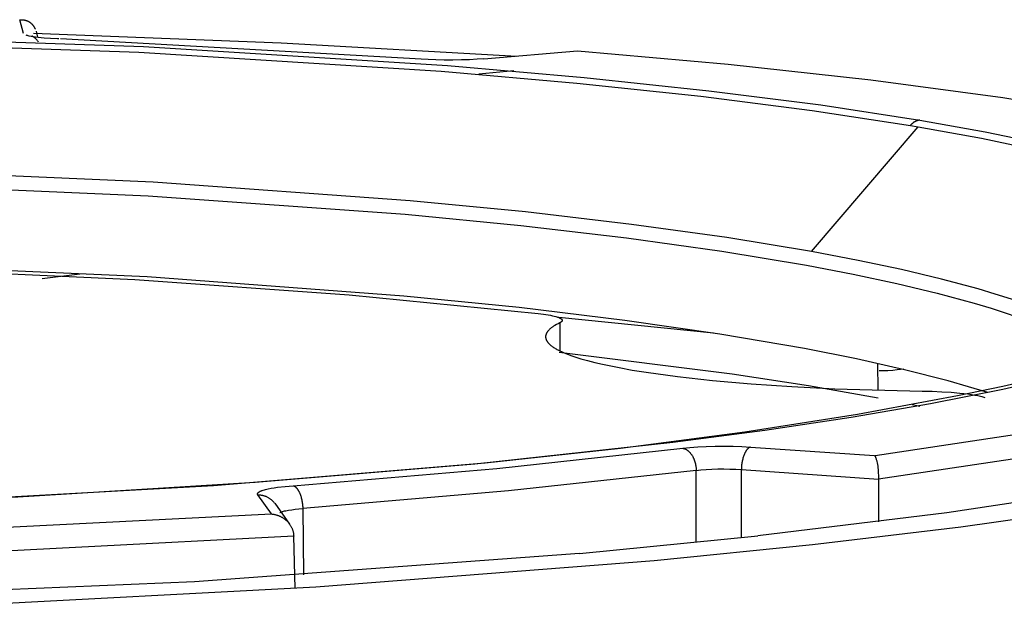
# Model space of a CAD drawing. Header units: millimetres. Extents: x -534 to -34, y 1269 to 1769.
# Tile 11 of 91: x -425 to -400, y 1487 to 1502. Entities that reach past the tile are written whole.
import ezdxf

# ---------------------------------------------------------------- set-up
doc = ezdxf.new("R2010")
doc.units = ezdxf.units.MM
doc.layers.add('ROXX_B.FLEX', color=7, linetype='Continuous', true_color=0x000000)

msp = doc.modelspace()

# ---------------------------------------------------------------- linework, layer by layer
at = {"layer": 'ROXX_B.FLEX', "color": 18, "true_color": 0x000000}
for points in [[(-425.248, 1501.998), (-425.236, 1501.999), (-425.224, 1501.999), (-425.212, 1502), (-425.2, 1501.999), (-425.188, 1501.999), (-425.176, 1501.998), (-425.165, 1501.997), (-425.153, 1501.996), (-425.142, 1501.994), (-425.131, 1501.992), (-425.12, 1501.99), (-425.109, 1501.987), (-425.098, 1501.984), (-425.088, 1501.981), (-425.078, 1501.978), (-425.068, 1501.974), (-425.058, 1501.97), (-425.048, 1501.966), (-425.038, 1501.962), (-425.029, 1501.957), (-425.02, 1501.953), (-425.011, 1501.948), (-425.002, 1501.943), (-424.993, 1501.937), (-424.985, 1501.932), (-424.976, 1501.926), (-424.968, 1501.92), (-424.96, 1501.914), (-424.953, 1501.907), (-424.945, 1501.901), (-424.938, 1501.894), (-424.93, 1501.887), (-424.923, 1501.88), (-424.916, 1501.872), (-424.91, 1501.865), (-424.903, 1501.857), (-424.897, 1501.85), (-424.891, 1501.842), (-424.885, 1501.833), (-424.879, 1501.825), (-424.873, 1501.817), (-424.868, 1501.808), (-424.863, 1501.799), (-424.858, 1501.791), (-424.853, 1501.782), (-424.849, 1501.772), (-424.844, 1501.763), (-424.84, 1501.754)], [(-425.248, 1501.998), (-425.236, 1501.999), (-425.224, 1501.999), (-425.212, 1502), (-425.2, 1501.999), (-425.188, 1501.999), (-425.176, 1501.998), (-425.165, 1501.997), (-425.153, 1501.996), (-425.142, 1501.994), (-425.131, 1501.992), (-425.12, 1501.99), (-425.109, 1501.987), (-425.098, 1501.984), (-425.088, 1501.981), (-425.078, 1501.978), (-425.068, 1501.974), (-425.058, 1501.97), (-425.048, 1501.966), (-425.038, 1501.962), (-425.029, 1501.957), (-425.02, 1501.953), (-425.011, 1501.948), (-425.002, 1501.943), (-424.993, 1501.937), (-424.985, 1501.932), (-424.976, 1501.926), (-424.968, 1501.92), (-424.96, 1501.914), (-424.953, 1501.907), (-424.945, 1501.901), (-424.938, 1501.894), (-424.93, 1501.887), (-424.923, 1501.88), (-424.916, 1501.872), (-424.91, 1501.865), (-424.903, 1501.857), (-424.897, 1501.85), (-424.891, 1501.842), (-424.885, 1501.833), (-424.879, 1501.825), (-424.873, 1501.817), (-424.868, 1501.808), (-424.863, 1501.799), (-424.858, 1501.791), (-424.853, 1501.782), (-424.849, 1501.772), (-424.844, 1501.763), (-424.84, 1501.754)], [(-424.821, 1501.699), (-424.779, 1501.545)], [(-424.821, 1501.699), (-424.779, 1501.545)], [(-424.761, 1501.416), (-424.769, 1501.428), (-424.777, 1501.44), (-424.785, 1501.451), (-424.793, 1501.462), (-424.802, 1501.473), (-424.81, 1501.483), (-424.819, 1501.492), (-424.828, 1501.502), (-424.838, 1501.511), (-424.848, 1501.519), (-424.857, 1501.527), (-424.866, 1501.534), (-424.874, 1501.54), (-424.882, 1501.546), (-424.89, 1501.551), (-424.897, 1501.555), (-424.903, 1501.559), (-424.909, 1501.562), (-424.915, 1501.565), (-424.92, 1501.568), (-424.924, 1501.569), (-424.928, 1501.571), (-424.933, 1501.573)], [(-424.761, 1501.416), (-424.769, 1501.428), (-424.777, 1501.44), (-424.785, 1501.451), (-424.793, 1501.462), (-424.802, 1501.473), (-424.81, 1501.483), (-424.819, 1501.492), (-424.828, 1501.502), (-424.838, 1501.511), (-424.848, 1501.519), (-424.857, 1501.527), (-424.866, 1501.534), (-424.874, 1501.54), (-424.882, 1501.546), (-424.89, 1501.551), (-424.897, 1501.555), (-424.903, 1501.559), (-424.909, 1501.562), (-424.915, 1501.565), (-424.92, 1501.568), (-424.924, 1501.569), (-424.928, 1501.571), (-424.933, 1501.573)], [(-424.889, 1501.649), (-418.416, 1501.396), (-412.259, 1501.047)], [(-424.889, 1501.649), (-418.416, 1501.396), (-412.259, 1501.047)], [(-413.122, 1500.978), (-410.682, 1501.19)], [(-413.122, 1500.978), (-410.682, 1501.19)]]:
    msp.add_lwpolyline(points, dxfattribs=at)
at = {"layer": 'ROXX_B.FLEX', "color": 18, "lineweight": -3, "true_color": 0x000000}
for points in [[(-425.152, 1501.641), (-425.248, 1501.998)], [(-464.702, 1500.769), (-457.154, 1501.237), (-448.75, 1501.554), (-439.806, 1501.681), (-430.739, 1501.597), (-422.016, 1501.297), (-414.073, 1500.8), (-410.505, 1500.489), (-407.247, 1500.144), (-404.321, 1499.771), (-401.735, 1499.376)], [(-464.553, 1500.624), (-457.053, 1501.09), (-448.702, 1501.406), (-439.812, 1501.533), (-430.801, 1501.448), (-422.132, 1501.15), (-414.24, 1500.655), (-410.695, 1500.345), (-407.459, 1500.002), (-404.552, 1499.63), (-401.984, 1499.237)], [(-424.258, 1501.499), (-424.443, 1501.508), (-424.612, 1501.52), (-424.764, 1501.536), (-424.832, 1501.544), (-424.895, 1501.553), (-424.951, 1501.563), (-425.001, 1501.573), (-425.024, 1501.579), (-425.044, 1501.584), (-425.063, 1501.589), (-425.081, 1501.595)], [(-424.229, 1501.498), (-424.258, 1501.499)], [(-414.765, 1500.97), (-424.182, 1501.496)], [(-410.682, 1501.19), (-406.745, 1500.836), (-403.02, 1500.426), (-399.571, 1499.963), (-396.46, 1499.452), (-395.048, 1499.18), (-393.74, 1498.897), (-392.541, 1498.606), (-391.457, 1498.307), (-390.958, 1498.154), (-390.49, 1498), (-390.052, 1497.845), (-389.644, 1497.688), (-389.267, 1497.53), (-389.09, 1497.45), (-388.921, 1497.371), (-388.759, 1497.291), (-388.606, 1497.211), (-388.46, 1497.13), (-388.322, 1497.05)], [(-413.122, 1500.978), (-413.3, 1500.965), (-413.498, 1500.954), (-413.712, 1500.947), (-413.935, 1500.944), (-414.159, 1500.945), (-414.376, 1500.95), (-414.58, 1500.958), (-414.765, 1500.97)], [(-412.337, 1500.66), (-413.258, 1500.579)], [(-401.735, 1499.376), (-401.743, 1499.375), (-401.751, 1499.374), (-401.76, 1499.373), (-401.768, 1499.371), (-401.777, 1499.369), (-401.785, 1499.367), (-401.793, 1499.365), (-401.802, 1499.362), (-401.81, 1499.36), (-401.819, 1499.357), (-401.827, 1499.354), (-401.835, 1499.35), (-401.843, 1499.346), (-401.852, 1499.342), (-401.86, 1499.338), (-401.868, 1499.334), (-401.876, 1499.329), (-401.884, 1499.324), (-401.892, 1499.319), (-401.899, 1499.314), (-401.907, 1499.309), (-401.915, 1499.303), (-401.922, 1499.297), (-401.93, 1499.291), (-401.937, 1499.285), (-401.944, 1499.278), (-401.951, 1499.272), (-401.958, 1499.265), (-401.965, 1499.258), (-401.971, 1499.251), (-401.978, 1499.244), (-401.984, 1499.237)], [(-401.735, 1499.376), (-400.033, 1499.071), (-398.468, 1498.75)], [(-404.563, 1495.939), (-401.78, 1499.202)], [(-401.984, 1499.237), (-401.78, 1499.202)], [(-401.78, 1499.202), (-400.13, 1498.902), (-398.613, 1498.584)], [(-404.563, 1495.939), (-406.777, 1496.305), (-409.27, 1496.652), (-412.034, 1496.975), (-415.053, 1497.269), (-421.759, 1497.752), (-429.136, 1498.072), (-436.857, 1498.211), (-444.573, 1498.171), (-451.955, 1497.964), (-458.744, 1497.619)], [(-458.857, 1497.253), (-452.083, 1497.603), (-444.708, 1497.814), (-436.994, 1497.858), (-429.269, 1497.721), (-421.889, 1497.401), (-415.18, 1496.917), (-412.161, 1496.622), (-409.398, 1496.298), (-406.906, 1495.949), (-404.695, 1495.582)], [(-404.75, 1493.404), (-406.957, 1493.782), (-409.445, 1494.141), (-412.204, 1494.475), (-415.218, 1494.779), (-421.918, 1495.277), (-429.288, 1495.606), (-437.002, 1495.747), (-444.704, 1495.701), (-452.066, 1495.482), (-458.826, 1495.12)], [(-397.348, 1493.865), (-397.479, 1493.936), (-397.617, 1494.007), (-397.761, 1494.078), (-397.911, 1494.148), (-398.232, 1494.287), (-398.578, 1494.426), (-398.949, 1494.562), (-399.345, 1494.698), (-399.766, 1494.831), (-400.211, 1494.963), (-401.17, 1495.22), (-402.219, 1495.469), (-403.351, 1495.709), (-404.563, 1495.939)], [(-459.936, 1494.959), (-454.151, 1495.305), (-447.918, 1495.545), (-441.405, 1495.662), (-434.811, 1495.645), (-428.353, 1495.493), (-422.238, 1495.211), (-416.644, 1494.814), (-411.705, 1494.324)], [(-404.695, 1495.582), (-403.475, 1495.349), (-402.335, 1495.106), (-401.281, 1494.853), (-400.318, 1494.592), (-399.873, 1494.458), (-399.452, 1494.323), (-399.055, 1494.185), (-398.685, 1494.047), (-398.34, 1493.906), (-398.021, 1493.765), (-397.872, 1493.694), (-397.729, 1493.622), (-397.593, 1493.55), (-397.464, 1493.478)], [(-423.676, 1495.347), (-424.664, 1495.23)], [(-411.705, 1494.324), (-411.568, 1494.306), (-411.443, 1494.286), (-411.386, 1494.276), (-411.334, 1494.265), (-411.286, 1494.253), (-411.242, 1494.242), (-411.222, 1494.236), (-411.204, 1494.23), (-411.186, 1494.223), (-411.17, 1494.217), (-411.155, 1494.211), (-411.149, 1494.208), (-411.142, 1494.205), (-411.136, 1494.202), (-411.13, 1494.199), (-411.124, 1494.195), (-411.119, 1494.192), (-411.114, 1494.189), (-411.109, 1494.186), (-411.107, 1494.184), (-411.105, 1494.183), (-411.103, 1494.181), (-411.101, 1494.18), (-411.099, 1494.178), (-411.097, 1494.176), (-411.095, 1494.175), (-411.094, 1494.173), (-411.092, 1494.172), (-411.091, 1494.17), (-411.089, 1494.168), (-411.088, 1494.167), (-411.087, 1494.165), (-411.086, 1494.164), (-411.085, 1494.162), (-411.084, 1494.161), (-411.084, 1494.161), (-411.083, 1494.16), (-411.083, 1494.159), (-411.082, 1494.158), (-411.082, 1494.157), (-411.082, 1494.157), (-411.081, 1494.156), (-411.081, 1494.155), (-411.081, 1494.154), (-411.08, 1494.153), (-411.08, 1494.153), (-411.08, 1494.152), (-411.08, 1494.151), (-411.079, 1494.15), (-411.079, 1494.149), (-411.079, 1494.149), (-411.079, 1494.148), (-411.079, 1494.147), (-411.079, 1494.146), (-411.078, 1494.146), (-411.078, 1494.145), (-411.078, 1494.144), (-411.078, 1494.143), (-411.078, 1494.142), (-411.078, 1494.142)], [(-407.122, 1493.809), (-411.162, 1494.214)], [(-444.25, 1489.053), (-435.963, 1489.142), (-427.877, 1489.404), (-420.19, 1489.832), (-413.089, 1490.416), (-409.558, 1490.799), (-406.311, 1491.227), (-403.369, 1491.69), (-400.752, 1492.177), (-399.57, 1492.426), (-398.477, 1492.677), (-397.472, 1492.929), (-396.559, 1493.181), (-395.74, 1493.431), (-395.365, 1493.556), (-395.015, 1493.679), (-394.688, 1493.801), (-394.386, 1493.923), (-394.109, 1494.043), (-393.856, 1494.161)], [(-411.143, 1494.078), (-411.187, 1494.056), (-411.228, 1494.034), (-411.267, 1494.011), (-411.285, 1494), (-411.303, 1493.989), (-411.32, 1493.978), (-411.336, 1493.966), (-411.352, 1493.955), (-411.366, 1493.944), (-411.381, 1493.932), (-411.394, 1493.921), (-411.407, 1493.909), (-411.418, 1493.898), (-411.43, 1493.887), (-411.44, 1493.875), (-411.445, 1493.869), (-411.45, 1493.864), (-411.455, 1493.858), (-411.459, 1493.852), (-411.463, 1493.846), (-411.467, 1493.841), (-411.471, 1493.835), (-411.475, 1493.829), (-411.479, 1493.823), (-411.482, 1493.818), (-411.485, 1493.812), (-411.488, 1493.806), (-411.491, 1493.8), (-411.494, 1493.795), (-411.496, 1493.789), (-411.498, 1493.783), (-411.5, 1493.777), (-411.502, 1493.772), (-411.504, 1493.766), (-411.505, 1493.76), (-411.507, 1493.754), (-411.508, 1493.749), (-411.509, 1493.743), (-411.51, 1493.737), (-411.51, 1493.731), (-411.511, 1493.725), (-411.511, 1493.72), (-411.511, 1493.714)], [(-411.078, 1494.142), (-411.078, 1494.141), (-411.078, 1494.14), (-411.078, 1494.139), (-411.078, 1494.138), (-411.079, 1494.137), (-411.079, 1494.136), (-411.079, 1494.135), (-411.079, 1494.134), (-411.079, 1494.133), (-411.08, 1494.132), (-411.08, 1494.131), (-411.08, 1494.13), (-411.081, 1494.129), (-411.081, 1494.128), (-411.082, 1494.127), (-411.082, 1494.126), (-411.083, 1494.125), (-411.083, 1494.124), (-411.084, 1494.123), (-411.085, 1494.122), (-411.085, 1494.121), (-411.086, 1494.12), (-411.087, 1494.119), (-411.087, 1494.118), (-411.088, 1494.117), (-411.089, 1494.116), (-411.09, 1494.115), (-411.091, 1494.114), (-411.092, 1494.112), (-411.094, 1494.11), (-411.096, 1494.108), (-411.099, 1494.106), (-411.101, 1494.104), (-411.104, 1494.102), (-411.106, 1494.1), (-411.109, 1494.098), (-411.112, 1494.096), (-411.115, 1494.094), (-411.118, 1494.092), (-411.121, 1494.09), (-411.128, 1494.086), (-411.135, 1494.082), (-411.143, 1494.078)], [(-411.143, 1494.078), (-411.143, 1493.348)], [(-411.511, 1493.714), (-411.511, 1493.711), (-411.511, 1493.707), (-411.511, 1493.704), (-411.511, 1493.701), (-411.511, 1493.698), (-411.51, 1493.694), (-411.51, 1493.691), (-411.509, 1493.688), (-411.508, 1493.681), (-411.507, 1493.675), (-411.506, 1493.668), (-411.504, 1493.661), (-411.502, 1493.655), (-411.5, 1493.648), (-411.497, 1493.642), (-411.494, 1493.635), (-411.492, 1493.629), (-411.488, 1493.622), (-411.485, 1493.615), (-411.481, 1493.609), (-411.477, 1493.602), (-411.473, 1493.596), (-411.469, 1493.589), (-411.464, 1493.582), (-411.459, 1493.576), (-411.454, 1493.569), (-411.449, 1493.562), (-411.443, 1493.556), (-411.438, 1493.549), (-411.432, 1493.543), (-411.425, 1493.536), (-411.419, 1493.529), (-411.412, 1493.523), (-411.405, 1493.516), (-411.39, 1493.503), (-411.374, 1493.49), (-411.358, 1493.477), (-411.34, 1493.463), (-411.321, 1493.45), (-411.302, 1493.437), (-411.281, 1493.424), (-411.26, 1493.411), (-411.237, 1493.397), (-411.214, 1493.384), (-411.189, 1493.371), (-411.138, 1493.345), (-411.082, 1493.319), (-411.023, 1493.293), (-410.959, 1493.267), (-410.893, 1493.242), (-410.822, 1493.216), (-410.748, 1493.191), (-410.588, 1493.141), (-410.415, 1493.092), (-410.228, 1493.044), (-410.028, 1492.997), (-409.591, 1492.907)], [(-411.153, 1493.316), (-406.641, 1492.749), (-404.643, 1492.44), (-402.824, 1492.119)], [(-399.963, 1492.255), (-400.463, 1492.408), (-400.993, 1492.559), (-402.139, 1492.853), (-403.394, 1493.135), (-404.75, 1493.404)], [(-402.827, 1492.317), (-402.838, 1493.014)], [(-397.878, 1492.727), (-399.567, 1492.338), (-401.457, 1491.963), (-403.534, 1491.605), (-405.782, 1491.265), (-408.184, 1490.947), (-413.364, 1490.382), (-419.094, 1489.903), (-425.434, 1489.514)], [(-409.591, 1492.907), (-409.251, 1492.845), (-408.883, 1492.786), (-408.066, 1492.674), (-407.149, 1492.573), (-406.146, 1492.485), (-405.076, 1492.412), (-403.959, 1492.356), (-401.672, 1492.294)], [(-402.328, 1492.848), (-402.445, 1492.837), (-402.571, 1492.828), (-402.683, 1492.823), (-402.8, 1492.82)], [(-402.153, 1492.868), (-402.328, 1492.848)], [(-401.672, 1492.294), (-401.418, 1492.289), (-401.165, 1492.279), (-400.919, 1492.263), (-400.688, 1492.243), (-400.479, 1492.219), (-400.385, 1492.206), (-400.299, 1492.192), (-400.221, 1492.177), (-400.151, 1492.162), (-400.12, 1492.154), (-400.09, 1492.147), (-400.063, 1492.139), (-400.038, 1492.131)], [(-401.934, 1491.944), (-401.74, 1491.904)], [(-402.9, 1490.611), (-399.09, 1491.185)], [(-418.106, 1489.823), (-412.782, 1490.275), (-407.93, 1490.801)], [(-407.93, 1490.801), (-407.742, 1490.82), (-407.537, 1490.836), (-407.316, 1490.847), (-407.083, 1490.853), (-406.846, 1490.855), (-406.61, 1490.852), (-406.383, 1490.844), (-406.162, 1490.832)], [(-407.93, 1490.801), (-407.923, 1490.799), (-407.915, 1490.798), (-407.907, 1490.796), (-407.899, 1490.794), (-407.891, 1490.791), (-407.883, 1490.788), (-407.875, 1490.785), (-407.867, 1490.782), (-407.859, 1490.778), (-407.85, 1490.774), (-407.842, 1490.77), (-407.834, 1490.766), (-407.826, 1490.761), (-407.818, 1490.755), (-407.81, 1490.75), (-407.802, 1490.744), (-407.794, 1490.738), (-407.786, 1490.731), (-407.778, 1490.725), (-407.77, 1490.717), (-407.762, 1490.71), (-407.754, 1490.702), (-407.747, 1490.694), (-407.739, 1490.686), (-407.732, 1490.677), (-407.724, 1490.668), (-407.717, 1490.659), (-407.71, 1490.65), (-407.703, 1490.64), (-407.696, 1490.63), (-407.689, 1490.62), (-407.683, 1490.609), (-407.677, 1490.599), (-407.67, 1490.588), (-407.664, 1490.577), (-407.659, 1490.566), (-407.653, 1490.554), (-407.647, 1490.543), (-407.642, 1490.531), (-407.637, 1490.519), (-407.632, 1490.507), (-407.628, 1490.495), (-407.619, 1490.47), (-407.611, 1490.445), (-407.604, 1490.42), (-407.598, 1490.395), (-407.593, 1490.369), (-407.588, 1490.344), (-407.584, 1490.319), (-407.582, 1490.294), (-407.579, 1490.27), (-407.578, 1490.245), (-407.578, 1490.222)], [(-406.162, 1490.832), (-406.165, 1490.831), (-406.168, 1490.83), (-406.17, 1490.829), (-406.173, 1490.828), (-406.175, 1490.827), (-406.178, 1490.826), (-406.181, 1490.825), (-406.183, 1490.824), (-406.186, 1490.823), (-406.189, 1490.821), (-406.191, 1490.82), (-406.194, 1490.818), (-406.197, 1490.817), (-406.199, 1490.815), (-406.202, 1490.813), (-406.205, 1490.811), (-406.207, 1490.809), (-406.21, 1490.807), (-406.213, 1490.805), (-406.215, 1490.803), (-406.221, 1490.799), (-406.226, 1490.794), (-406.232, 1490.789), (-406.237, 1490.783), (-406.242, 1490.778), (-406.248, 1490.771), (-406.253, 1490.765), (-406.258, 1490.758), (-406.264, 1490.751), (-406.269, 1490.744), (-406.274, 1490.736), (-406.279, 1490.728), (-406.284, 1490.72), (-406.289, 1490.712), (-406.294, 1490.703), (-406.299, 1490.694), (-406.304, 1490.684), (-406.309, 1490.675), (-406.318, 1490.654), (-406.327, 1490.633), (-406.335, 1490.612), (-406.343, 1490.589), (-406.351, 1490.565), (-406.358, 1490.541), (-406.364, 1490.517), (-406.37, 1490.492), (-406.375, 1490.467), (-406.38, 1490.442), (-406.384, 1490.416), (-406.388, 1490.391), (-406.391, 1490.365), (-406.393, 1490.34), (-406.395, 1490.315), (-406.397, 1490.291), (-406.398, 1490.266), (-406.398, 1490.243)], [(-406.162, 1490.832), (-402.922, 1490.608)], [(-402.922, 1490.608), (-402.922, 1490.608), (-402.921, 1490.607), (-402.92, 1490.606), (-402.919, 1490.606), (-402.919, 1490.605), (-402.918, 1490.604), (-402.916, 1490.603), (-402.915, 1490.601), (-402.913, 1490.599), (-402.912, 1490.597), (-402.91, 1490.595), (-402.909, 1490.593), (-402.907, 1490.591), (-402.906, 1490.589), (-402.905, 1490.587), (-402.903, 1490.584), (-402.902, 1490.582), (-402.899, 1490.577), (-402.896, 1490.571), (-402.893, 1490.565), (-402.891, 1490.559), (-402.888, 1490.553), (-402.885, 1490.546), (-402.883, 1490.539), (-402.878, 1490.525), (-402.873, 1490.509), (-402.869, 1490.493), (-402.864, 1490.476), (-402.86, 1490.458), (-402.852, 1490.42), (-402.845, 1490.38), (-402.838, 1490.337), (-402.833, 1490.291), (-402.828, 1490.244), (-402.824, 1490.196), (-402.821, 1490.146), (-402.818, 1490.095), (-402.817, 1490.044), (-402.817, 1489.994)], [(-410.625, 1488.048), (-420.686, 1487.314), (-432.271, 1486.82), (-444.786, 1486.645), (-457.389, 1486.831), (-469.161, 1487.373), (-474.479, 1487.762), (-479.315, 1488.217), (-483.619, 1488.724), (-487.363, 1489.272), (-489.021, 1489.557), (-490.538, 1489.847), (-491.916, 1490.142), (-493.157, 1490.439)], [(-399.142, 1490.541), (-402.817, 1489.994)], [(-407.578, 1490.222), (-412.477, 1489.686), (-417.855, 1489.226)], [(-407.578, 1490.222), (-407.517, 1490.229), (-407.453, 1490.236), (-407.315, 1490.247), (-407.168, 1490.255), (-407.014, 1490.259), (-406.856, 1490.26), (-406.699, 1490.258), (-406.545, 1490.252), (-406.398, 1490.243)], [(-407.576, 1488.349), (-407.578, 1490.222)], [(-406.399, 1488.478), (-406.398, 1490.243)], [(-406.398, 1490.243), (-402.817, 1489.994)], [(-402.817, 1489.994), (-402.819, 1488.878)], [(-419.026, 1489.584), (-419.027, 1489.585), (-419.028, 1489.586), (-419.028, 1489.587), (-419.029, 1489.588), (-419.03, 1489.589), (-419.03, 1489.59), (-419.031, 1489.591), (-419.031, 1489.592), (-419.032, 1489.593), (-419.032, 1489.594), (-419.033, 1489.595), (-419.033, 1489.596), (-419.033, 1489.598), (-419.034, 1489.599), (-419.034, 1489.6), (-419.034, 1489.601), (-419.034, 1489.602), (-419.034, 1489.603), (-419.035, 1489.604), (-419.035, 1489.605), (-419.035, 1489.606), (-419.035, 1489.607), (-419.035, 1489.608), (-419.035, 1489.609), (-419.035, 1489.611), (-419.035, 1489.612), (-419.034, 1489.613), (-419.034, 1489.614), (-419.034, 1489.615), (-419.034, 1489.616), (-419.033, 1489.617), (-419.033, 1489.618), (-419.033, 1489.619), (-419.032, 1489.62), (-419.032, 1489.621), (-419.031, 1489.623), (-419.031, 1489.624), (-419.03, 1489.625), (-419.03, 1489.626), (-419.029, 1489.627), (-419.028, 1489.628), (-419.028, 1489.629), (-419.027, 1489.63), (-419.026, 1489.631), (-419.025, 1489.633), (-419.025, 1489.634), (-419.024, 1489.635), (-419.023, 1489.636), (-419.022, 1489.637), (-419.021, 1489.638), (-419.02, 1489.639), (-419.019, 1489.64), (-419.017, 1489.642), (-419.014, 1489.645), (-419.012, 1489.647), (-419.009, 1489.649), (-419.006, 1489.651), (-419.003, 1489.654), (-419, 1489.656), (-418.997, 1489.658), (-418.993, 1489.66), (-418.989, 1489.662), (-418.986, 1489.665), (-418.982, 1489.667), (-418.973, 1489.671), (-418.964, 1489.676), (-418.955, 1489.68), (-418.945, 1489.684), (-418.934, 1489.689), (-418.923, 1489.693), (-418.911, 1489.697), (-418.885, 1489.706), (-418.857, 1489.714), (-418.827, 1489.723), (-418.794, 1489.731), (-418.759, 1489.739), (-418.684, 1489.754), (-418.601, 1489.768), (-418.511, 1489.781), (-418.316, 1489.804), (-418.106, 1489.823)], [(-418.671, 1489.083), (-419.026, 1489.584)], [(-419.026, 1489.584), (-419.012, 1489.584), (-418.998, 1489.583), (-418.983, 1489.583), (-418.968, 1489.581), (-418.954, 1489.58), (-418.939, 1489.578), (-418.924, 1489.575), (-418.909, 1489.572), (-418.894, 1489.569), (-418.879, 1489.565), (-418.864, 1489.561), (-418.849, 1489.556), (-418.834, 1489.551), (-418.819, 1489.545), (-418.805, 1489.539), (-418.79, 1489.532), (-418.776, 1489.525), (-418.761, 1489.517), (-418.747, 1489.509), (-418.733, 1489.5), (-418.72, 1489.491), (-418.706, 1489.482), (-418.693, 1489.472), (-418.68, 1489.462), (-418.668, 1489.451), (-418.656, 1489.44), (-418.644, 1489.428), (-418.632, 1489.416), (-418.621, 1489.404), (-418.61, 1489.391), (-418.6, 1489.378), (-418.59, 1489.365)], [(-418.106, 1489.823), (-418.103, 1489.822), (-418.101, 1489.821), (-418.098, 1489.82), (-418.095, 1489.819), (-418.092, 1489.818), (-418.09, 1489.817), (-418.087, 1489.816), (-418.084, 1489.815), (-418.081, 1489.813), (-418.078, 1489.812), (-418.076, 1489.811), (-418.073, 1489.809), (-418.07, 1489.807), (-418.067, 1489.806), (-418.064, 1489.804), (-418.061, 1489.802), (-418.058, 1489.8), (-418.056, 1489.798), (-418.05, 1489.794), (-418.044, 1489.789), (-418.038, 1489.784), (-418.033, 1489.779), (-418.027, 1489.774), (-418.021, 1489.768), (-418.015, 1489.762), (-418.01, 1489.755), (-418.004, 1489.748), (-417.998, 1489.741), (-417.993, 1489.734), (-417.987, 1489.726), (-417.982, 1489.718), (-417.976, 1489.71), (-417.971, 1489.701), (-417.966, 1489.692), (-417.96, 1489.683), (-417.955, 1489.673), (-417.95, 1489.663), (-417.945, 1489.653), (-417.941, 1489.643), (-417.931, 1489.622), (-417.922, 1489.6), (-417.914, 1489.577), (-417.906, 1489.553), (-417.898, 1489.529), (-417.892, 1489.504), (-417.885, 1489.479), (-417.88, 1489.453), (-417.875, 1489.427), (-417.87, 1489.402), (-417.866, 1489.376), (-417.863, 1489.35), (-417.86, 1489.324), (-417.858, 1489.299), (-417.856, 1489.274), (-417.855, 1489.25), (-417.855, 1489.226)], [(-396.581, 1489.785), (-401.028, 1489.111), (-405.968, 1488.51)], [(-418.588, 1489.362), (-418.198, 1488.816)], [(-465.319, 1488.81), (-454.114, 1488.377), (-442.02, 1488.274), (-429.914, 1488.52), (-418.671, 1489.083)], [(-397.093, 1489.243), (-400.665, 1488.74), (-404.539, 1488.277), (-408.672, 1487.858), (-417.51, 1487.167), (-426.762, 1486.684)], [(-418.671, 1489.083), (-418.655, 1489.082), (-418.639, 1489.08), (-418.623, 1489.078), (-418.607, 1489.075), (-418.592, 1489.072), (-418.576, 1489.068), (-418.561, 1489.065), (-418.546, 1489.061), (-418.531, 1489.056), (-418.517, 1489.051), (-418.502, 1489.046), (-418.488, 1489.041), (-418.474, 1489.035), (-418.461, 1489.029), (-418.447, 1489.023), (-418.434, 1489.017), (-418.421, 1489.01), (-418.408, 1489.003), (-418.395, 1488.996), (-418.383, 1488.988), (-418.371, 1488.981), (-418.359, 1488.973), (-418.347, 1488.965), (-418.336, 1488.956), (-418.325, 1488.948), (-418.314, 1488.939), (-418.303, 1488.93), (-418.293, 1488.921), (-418.283, 1488.912), (-418.273, 1488.902), (-418.263, 1488.893), (-418.254, 1488.883), (-418.239, 1488.867), (-418.225, 1488.85), (-418.211, 1488.833), (-418.198, 1488.816)], [(-418.45, 1489.121), (-418.446, 1489.123), (-418.442, 1489.125), (-418.432, 1489.13), (-418.422, 1489.134), (-418.411, 1489.138), (-418.4, 1489.142), (-418.387, 1489.146), (-418.374, 1489.15), (-418.36, 1489.154), (-418.33, 1489.162), (-418.297, 1489.169), (-418.261, 1489.176), (-418.223, 1489.183), (-418.14, 1489.196), (-418.05, 1489.208), (-417.954, 1489.217), (-417.855, 1489.226)], [(-417.855, 1489.226), (-417.832, 1487.49)], [(-418.198, 1488.816), (-418.189, 1488.803), (-418.18, 1488.789), (-418.172, 1488.775), (-418.164, 1488.762), (-418.156, 1488.748), (-418.149, 1488.733), (-418.142, 1488.719), (-418.135, 1488.704), (-418.13, 1488.692), (-418.125, 1488.68), (-418.121, 1488.667), (-418.117, 1488.655), (-418.113, 1488.642), (-418.109, 1488.63), (-418.106, 1488.617), (-418.103, 1488.605), (-418.1, 1488.592), (-418.098, 1488.579), (-418.096, 1488.566), (-418.094, 1488.553), (-418.093, 1488.541), (-418.092, 1488.528), (-418.091, 1488.515), (-418.09, 1488.502)], [(-418.09, 1488.502), (-429.503, 1487.915), (-441.821, 1487.655), (-454.138, 1487.757), (-465.544, 1488.2)], [(-418.055, 1487.132), (-418.09, 1488.502)], [(-410.625, 1488.048), (-405.968, 1488.51)]]:
    msp.add_lwpolyline(points, dxfattribs=at)

doc.saveas('drawing.dxf')
